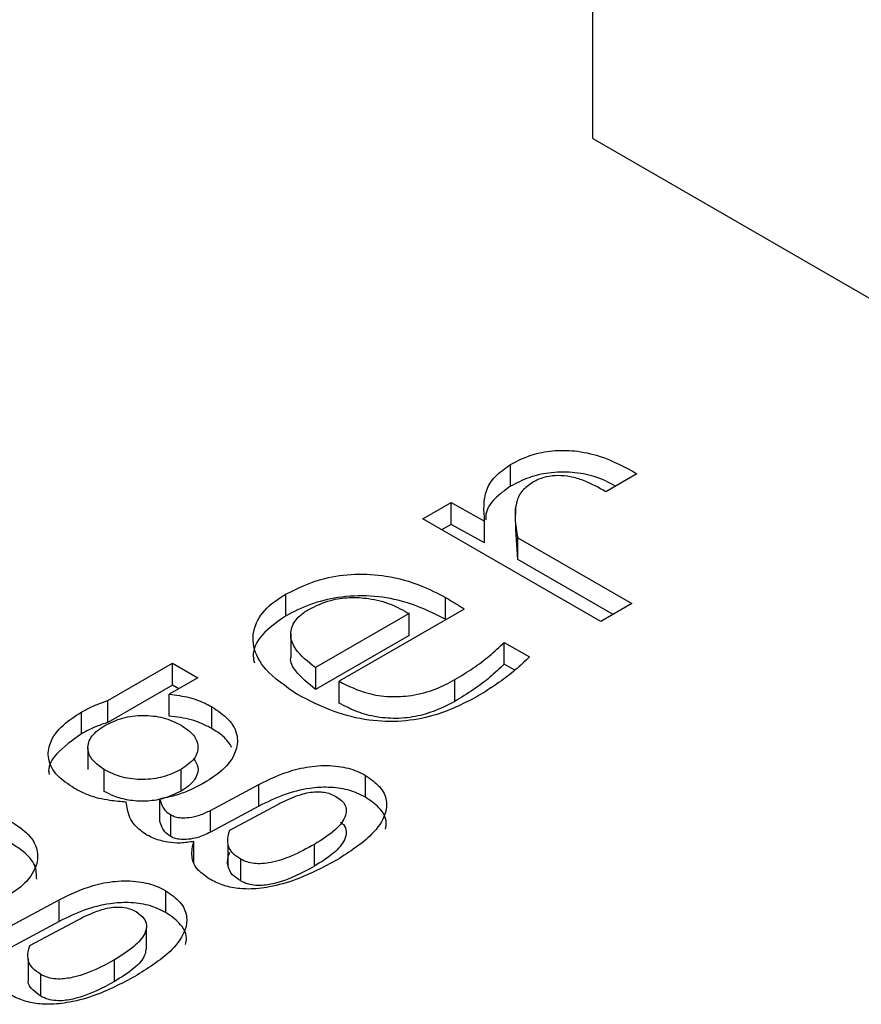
# Model space of a CAD drawing. Header units: millimetres. Extents: x 0 to 420, y 0 to 297.
# Tile 27 of 138: x 81.782 to 82.097, y 46.565 to 46.934. Entities that reach past the tile are written whole.
import ezdxf

# ---------------------------------------------------------------- set-up
doc = ezdxf.new("R2010")
doc.units = ezdxf.units.MM

msp = doc.modelspace()

# ---------------------------------------------------------------- linework, layer by layer
at = {"color": 7, "linetype": 'Continuous', "lineweight": 25}
for p, q in [((81.99673, 46.88982), (81.99673, 47.02454)), ((81.99673, 46.88982), (82.13462, 46.81022)), ((81.96591, 46.75936), (81.96591, 46.76753)), ((82.01328, 46.76402), (82.0016, 46.75727)), ((81.93295, 46.74706), (81.94355, 46.75318)), ((81.94355, 46.75318), (81.95617, 46.74625)), ((81.94355, 46.74501), (81.94355, 46.75318)), ((81.96778, 46.75116), (81.96778, 46.74875)), ((81.99973, 46.70851), (81.93295, 46.74706)), ((81.94355, 46.74501), (81.94002, 46.74298)), ((81.95617, 46.73809), (81.94355, 46.74501)), ((81.95617, 46.73809), (81.95617, 46.74625)), ((81.96778, 46.74572), (81.96778, 46.743)), ((81.96856, 46.73183), (81.96787, 46.743)), ((81.96856, 46.74), (82.01141, 46.71526)), ((81.96856, 46.73183), (81.96856, 46.74)), ((82.00434, 46.71118), (81.96856, 46.73183)), ((81.88145, 46.71877), (81.88145, 46.7106)), ((81.94152, 46.70939), (81.94152, 46.71755)), ((81.94853, 46.71324), (81.90155, 46.68611)), ((82.01141, 46.71526), (81.99973, 46.70851)), ((81.92781, 46.71153), (81.89267, 46.69124)), ((81.92781, 46.70336), (81.92781, 46.71153)), ((81.94169, 46.70929), (81.94152, 46.70939)), ((81.8834, 46.70387), (81.8834, 46.6957)), ((81.92781, 46.70336), (81.89267, 46.68307)), ((81.96349, 46.70073), (81.973, 46.69524)), ((81.96349, 46.69256), (81.96349, 46.70073)), ((81.81483, 46.67887), (81.83906, 46.69286)), ((81.83906, 46.69286), (81.84849, 46.68742)), ((81.83906, 46.68469), (81.83906, 46.69286)), ((81.89267, 46.69124), (81.89267, 46.68307)), ((81.96752, 46.69024), (81.96349, 46.69256)), ((81.84849, 46.68742), (81.83781, 46.68125)), ((81.83906, 46.68469), (81.81483, 46.6707)), ((81.84141, 46.68333), (81.83906, 46.68469)), ((81.90155, 46.67795), (81.90155, 46.68611)), ((81.94503, 46.67858), (81.94503, 46.68674)), ((81.83781, 46.67309), (81.83781, 46.68125)), ((81.81483, 46.6707), (81.81483, 46.67887)), ((81.85379, 46.66836), (81.85379, 46.67653)), ((81.80485, 46.66639), (81.80485, 46.67455)), ((81.8073, 46.6612), (81.8073, 46.65303)), ((81.81342, 46.64479), (81.81342, 46.65296)), ((81.84225, 46.64488), (81.84225, 46.65305)), ((81.91145, 46.64264), (81.91145, 46.6508)), ((81.85332, 46.63767), (81.87147, 46.64743)), ((81.87147, 46.63926), (81.87147, 46.64743)), ((81.83423, 46.63377), (81.83423, 46.64194)), ((81.86049, 46.6302), (81.87856, 46.63992)), ((81.83844, 46.62784), (81.83844, 46.636)), ((81.87147, 46.63926), (81.85332, 46.6295)), ((81.85332, 46.6295), (81.85332, 46.63767)), ((81.84701, 46.61785), (81.84701, 46.62602)), ((81.85982, 46.6252), (81.85982, 46.61703)), ((81.89228, 46.61673), (81.89228, 46.62489)), ((81.86462, 46.61119), (81.86462, 46.61936)), ((81.83649, 46.59936), (81.83649, 46.60753)), ((81.77836, 46.59439), (81.79652, 46.60416)), ((81.79652, 46.59599), (81.79652, 46.60416)), ((81.79652, 46.59599), (81.77836, 46.58623)), ((81.78553, 46.58693), (81.80361, 46.59664)), ((81.82924, 46.58542), (81.82924, 46.59359)), ((81.78486, 46.58192), (81.78486, 46.57376)), ((81.81732, 46.57345), (81.81732, 46.58162)), ((81.78966, 46.56792), (81.78966, 46.57609))]:
    msp.add_line(p, q, dxfattribs=at)
for points, knots in [([(81.96591, 46.76753), (81.96845, 46.76882), (81.97306, 46.77117), (81.9816, 46.77289), (81.99052, 46.77282), (82.00206, 46.77025), (82.00887, 46.76646), (82.01328, 46.76402)], [0, 0, 0, 0, 0.185001, 0.335076, 0.485491, 0.667255, 1, 1, 1, 1]), ([(81.95617, 46.74625), (81.95587, 46.75017), (81.95542, 46.75587), (81.95972, 46.76318), (81.9638, 46.76604), (81.96591, 46.76753)], [0, 0, 0, 0, 0.51364, 0.74771, 1, 1, 1, 1]), ([(82.00531, 46.75941), (82.00277, 46.76075), (81.99807, 46.76323), (81.98899, 46.76476), (81.98037, 46.76461), (81.97231, 46.76267), (81.96811, 46.7605), (81.96591, 46.75936)], [0, 0, 0, 0, 0.228761, 0.424307, 0.621084, 0.801726, 1, 1, 1, 1]), ([(82.0016, 46.75727), (81.99895, 46.75878), (81.99498, 46.76103), (81.98867, 46.76298), (81.98375, 46.76348), (81.97931, 46.76297), (81.97618, 46.76187), (81.97468, 46.76106), (81.97417, 46.76078)], [0, 0, 0, 0, 0.3463358, 0.5196443, 0.6626109, 0.8062739, 0.9343391, 1, 1, 1, 1]), ([(81.96591, 46.75936), (81.9638, 46.75784), (81.95947, 46.75472), (81.95652, 46.75016), (81.95655, 46.74743), (81.95655, 46.74674)], [0, 0, 0, 0, 0.416863, 0.853595, 1, 1, 1, 1]), ([(81.97417, 46.76078), (81.97277, 46.75979), (81.96994, 46.7578), (81.96774, 46.753), (81.9673, 46.74702), (81.96814, 46.74236), (81.96856, 46.74)], [0, 0, 0, 0, 0.1746461, 0.3525736, 0.6719093, 1, 1, 1, 1]), ([(81.88145, 46.71877), (81.88608, 46.72104), (81.89373, 46.72478), (81.90749, 46.72671), (81.92024, 46.72586), (81.93199, 46.72257), (81.93856, 46.71912), (81.94152, 46.71755)], [0, 0, 0, 0, 0.264734, 0.43632, 0.608279, 0.82306, 1, 1, 1, 1]), ([(81.88589, 46.68121), (81.88148, 46.68421), (81.87374, 46.6895), (81.86866, 46.69914), (81.86955, 46.70787), (81.87477, 46.71456), (81.87965, 46.71764), (81.88145, 46.71877)], [0, 0, 0, 0, 0.2785857, 0.4897919, 0.7022068, 0.8908012, 1, 1, 1, 1]), ([(81.94152, 46.70939), (81.93633, 46.71197), (81.92802, 46.71609), (81.91335, 46.7185), (81.90127, 46.71794), (81.89023, 46.71516), (81.88444, 46.71215), (81.88145, 46.7106)], [0, 0, 0, 0, 0.298556, 0.477685, 0.657768, 0.823361, 1, 1, 1, 1]), ([(81.89017, 46.7131), (81.89278, 46.71439), (81.89724, 46.71659), (81.90542, 46.71777), (81.91332, 46.71732), (81.92125, 46.71525), (81.92561, 46.71277), (81.92781, 46.71153)], [0, 0, 0, 0, 0.2368415, 0.4054031, 0.5741246, 0.7851305, 1, 1, 1, 1]), ([(81.94152, 46.71755), (81.94272, 46.71685), (81.94452, 46.7158), (81.94681, 46.71433), (81.94796, 46.7136), (81.94853, 46.71324)], [0, 0, 0, 0, 0.499739, 0.749864, 1, 1, 1, 1]), ([(81.88145, 46.7106), (81.87826, 46.70837), (81.87206, 46.70402), (81.86878, 46.69748), (81.86957, 46.69393), (81.86975, 46.6931)], [0, 0, 0, 0, 0.4473851, 0.8702524, 1, 1, 1, 1]), ([(81.89267, 46.69124), (81.88985, 46.69346), (81.8853, 46.69705), (81.88289, 46.70311), (81.88406, 46.70801), (81.88722, 46.71129), (81.88957, 46.71273), (81.89017, 46.7131)], [0, 0, 0, 0, 0.337482, 0.54532, 0.754939, 0.937095, 1, 1, 1, 1]), ([(81.94503, 46.68674), (81.94731, 46.68815), (81.95192, 46.69099), (81.95816, 46.69565), (81.96171, 46.69903), (81.96349, 46.70073)], [0, 0, 0, 0, 0.327794, 0.662622, 1, 1, 1, 1]), ([(81.89267, 46.68307), (81.88997, 46.68529), (81.88561, 46.68886), (81.883, 46.69354), (81.88354, 46.69544), (81.88361, 46.69569)], [0, 0, 0, 0, 0.585682, 0.946374, 1, 1, 1, 1]), ([(81.973, 46.69524), (81.97126, 46.6936), (81.96779, 46.69031), (81.96121, 46.68521), (81.95595, 46.68199), (81.95298, 46.68017)], [0, 0, 0, 0, 0.303541, 0.606919, 1, 1, 1, 1]), ([(81.96349, 46.69256), (81.96176, 46.69091), (81.95827, 46.68758), (81.95205, 46.68291), (81.94737, 46.68002), (81.94503, 46.67858)], [0, 0, 0, 0, 0.32811, 0.662931, 1, 1, 1, 1]), ([(81.90155, 46.68611), (81.90498, 46.68439), (81.91051, 46.68162), (81.92041, 46.68012), (81.92931, 46.6806), (81.93785, 46.68295), (81.94265, 46.68549), (81.94503, 46.68674)], [0, 0, 0, 0, 0.27161, 0.438405, 0.605533, 0.805115, 1, 1, 1, 1]), ([(81.83781, 46.68125), (81.84037, 46.68093), (81.84557, 46.68028), (81.8507, 46.67823), (81.85321, 46.67685), (81.85379, 46.67653)], [0, 0, 0, 0, 0.427648, 0.86962, 1, 1, 1, 1]), ([(81.95298, 46.68017), (81.94786, 46.67757), (81.93968, 46.67339), (81.92516, 46.67074), (81.91201, 46.67119), (81.89825, 46.67475), (81.89029, 46.67891), (81.88589, 46.68121)], [0, 0, 0, 0, 0.263773, 0.4223849, 0.5819104, 0.7687299, 1, 1, 1, 1]), ([(81.80485, 46.67455), (81.80607, 46.67521), (81.80819, 46.67637), (81.81156, 46.67779), (81.81374, 46.67851), (81.81483, 46.67887)], [0, 0, 0, 0, 0.400325, 0.698903, 1, 1, 1, 1]), ([(81.85379, 46.67653), (81.856, 46.67505), (81.86075, 46.67186), (81.86388, 46.66577), (81.86304, 46.65906), (81.85857, 46.65294), (81.85336, 46.64955), (81.85098, 46.64801)], [0, 0, 0, 0, 0.182598, 0.392004, 0.576066, 0.806809, 1, 1, 1, 1]), ([(81.94503, 46.67858), (81.94098, 46.67654), (81.9348, 46.67344), (81.92402, 46.67193), (81.91571, 46.67248), (81.90796, 46.67459), (81.90376, 46.67679), (81.90155, 46.67795)], [0, 0, 0, 0, 0.320515, 0.488554, 0.657076, 0.819547, 1, 1, 1, 1]), ([(81.80205, 46.64603), (81.79983, 46.64752), (81.79508, 46.6507), (81.79196, 46.6568), (81.79279, 46.66349), (81.79722, 46.66962), (81.80245, 46.673), (81.80485, 46.67455)], [0, 0, 0, 0, 0.182576, 0.391956, 0.57598, 0.805124, 1, 1, 1, 1]), ([(81.81366, 46.66956), (81.81578, 46.6706), (81.8189, 46.67214), (81.82404, 46.67311), (81.82792, 46.67337), (81.83182, 46.67317), (81.83703, 46.67225), (81.84018, 46.6707), (81.84233, 46.66965)], [0, 0, 0, 0, 0.257204, 0.37739, 0.498249, 0.619884, 0.740615, 1, 1, 1, 1]), ([(81.85379, 46.66836), (81.85255, 46.66902), (81.85018, 46.67027), (81.84497, 46.67215), (81.84063, 46.67272), (81.83781, 46.67309)], [0, 0, 0, 0, 0.274933, 0.52892, 1, 1, 1, 1]), ([(81.81483, 46.6707), (81.81338, 46.67022), (81.81086, 46.66937), (81.80756, 46.66788), (81.80576, 46.66689), (81.80485, 46.66639)], [0, 0, 0, 0, 0.400971, 0.699373, 1, 1, 1, 1]), ([(81.81342, 46.65296), (81.81179, 46.65412), (81.80856, 46.65642), (81.80707, 46.6602), (81.80748, 46.66323), (81.80904, 46.66638), (81.81179, 46.66827), (81.81366, 46.66956)], [0, 0, 0, 0, 0.239621, 0.476002, 0.605403, 0.732202, 1, 1, 1, 1]), ([(81.84233, 46.66965), (81.84404, 46.66847), (81.84738, 46.66617), (81.84877, 46.66235), (81.84843, 46.65934), (81.84687, 46.65621), (81.84412, 46.65433), (81.84225, 46.65305)], [0, 0, 0, 0, 0.245061, 0.480682, 0.607709, 0.732858, 1, 1, 1, 1]), ([(81.80485, 46.66639), (81.80147, 46.66398), (81.79571, 46.6599), (81.79215, 46.65421), (81.79268, 46.6516), (81.79277, 46.65116)], [0, 0, 0, 0, 0.542117, 0.92215, 1, 1, 1, 1]), ([(81.86135, 46.66136), (81.86038, 46.66279), (81.85861, 46.66541), (81.85529, 46.66744), (81.85379, 46.66836)], [0, 0, 0, 0, 0.547421, 1, 1, 1, 1]), ([(81.84705, 46.65704), (81.84768, 46.65601), (81.84906, 46.65375), (81.84814, 46.6501), (81.84566, 46.64703), (81.84326, 46.64552), (81.84225, 46.64488)], [0, 0, 0, 0, 0.244724, 0.537498, 0.805963, 1, 1, 1, 1]), ([(81.87147, 46.64743), (81.87552, 46.64939), (81.88181, 46.65244), (81.89244, 46.65461), (81.90103, 46.65454), (81.90751, 46.65289), (81.91041, 46.65135), (81.91145, 46.6508)], [0, 0, 0, 0, 0.348859, 0.542496, 0.737896, 0.906927, 1, 1, 1, 1]), ([(81.84225, 46.65305), (81.84011, 46.65199), (81.83697, 46.65044), (81.8318, 46.64946), (81.82791, 46.64919), (81.824, 46.6494), (81.81876, 46.65034), (81.81559, 46.65189), (81.81342, 46.65296)], [0, 0, 0, 0, 0.2580495, 0.3780257, 0.4982659, 0.6192734, 0.7397853, 1, 1, 1, 1]), ([(81.91145, 46.6508), (81.91342, 46.64942), (81.91734, 46.64667), (81.91971, 46.64146), (81.919, 46.63524), (81.91342, 46.6272), (81.90551, 46.62213), (81.90077, 46.61909)], [0, 0, 0, 0, 0.147753, 0.294129, 0.435313, 0.661551, 1, 1, 1, 1]), ([(81.85098, 46.64801), (81.84903, 46.64698), (81.84563, 46.64518), (81.83997, 46.6431), (81.83616, 46.64233), (81.83423, 46.64194)], [0, 0, 0, 0, 0.395845, 0.693539, 1, 1, 1, 1]), ([(81.82168, 46.64081), (81.81961, 46.64097), (81.81472, 46.64133), (81.80773, 46.64299), (81.80384, 46.64507), (81.80205, 46.64603)], [0, 0, 0, 0, 0.283377, 0.669334, 1, 1, 1, 1]), ([(81.84225, 46.64488), (81.84005, 46.64381), (81.83616, 46.64193), (81.82898, 46.64091), (81.8226, 46.64132), (81.8173, 46.64278), (81.81463, 46.64417), (81.81342, 46.64479)], [0, 0, 0, 0, 0.264201, 0.465319, 0.667219, 0.849696, 1, 1, 1, 1]), ([(81.91145, 46.64264), (81.90935, 46.64366), (81.90531, 46.64562), (81.8977, 46.64653), (81.88932, 46.64601), (81.88022, 46.64358), (81.87449, 46.64075), (81.87147, 46.63926)], [0, 0, 0, 0, 0.179973, 0.346794, 0.499284, 0.735866, 1, 1, 1, 1]), ([(81.87856, 46.63992), (81.88072, 46.64099), (81.88447, 46.64285), (81.88973, 46.64442), (81.8935, 46.64474), (81.896, 46.64454), (81.89835, 46.64394), (81.89963, 46.64328), (81.9003, 46.64293)], [0, 0, 0, 0, 0.341509, 0.593379, 0.696805, 0.794024, 0.892651, 1, 1, 1, 1]), ([(81.82947, 46.6284), (81.82778, 46.62959), (81.82378, 46.6324), (81.82231, 46.63698), (81.82183, 46.63993), (81.82168, 46.64081)], [0, 0, 0, 0, 0.338813, 0.800468, 1, 1, 1, 1]), ([(81.83423, 46.64194), (81.83456, 46.64091), (81.83506, 46.63935), (81.83644, 46.63729), (81.83775, 46.63644), (81.83844, 46.636)], [0, 0, 0, 0, 0.4804285, 0.7315261, 1, 1, 1, 1]), ([(81.9003, 46.64293), (81.90106, 46.64244), (81.90252, 46.64148), (81.90387, 46.63972), (81.90439, 46.6378), (81.90386, 46.63458), (81.90023, 46.62987), (81.89513, 46.62668), (81.89228, 46.62489)], [0, 0, 0, 0, 0.094421, 0.184061, 0.274979, 0.372999, 0.649431, 1, 1, 1, 1]), ([(81.91892, 46.63063), (81.91909, 46.63148), (81.91965, 46.63423), (81.91716, 46.63863), (81.91325, 46.64137), (81.91145, 46.64264)], [0, 0, 0, 0, 0.192614, 0.627991, 1, 1, 1, 1]), ([(81.83844, 46.636), (81.83899, 46.63573), (81.84011, 46.63519), (81.84253, 46.63483), (81.8457, 46.63496), (81.8496, 46.63586), (81.85201, 46.63703), (81.85332, 46.63767)], [0, 0, 0, 0, 0.12976, 0.259708, 0.436283, 0.69412, 1, 1, 1, 1]), ([(81.77883, 46.63326), (81.78104, 46.63177), (81.78579, 46.62859), (81.78892, 46.62249), (81.78808, 46.61578), (81.78362, 46.60966), (81.7784, 46.60628), (81.77602, 46.60474)], [0, 0, 0, 0, 0.182598, 0.392004, 0.576066, 0.806809, 1, 1, 1, 1]), ([(81.83844, 46.62784), (81.83759, 46.6284), (81.8361, 46.6294), (81.83499, 46.63151), (81.83452, 46.63291), (81.83423, 46.63377)], [0, 0, 0, 0, 0.340751, 0.595599, 1, 1, 1, 1]), ([(81.90212, 46.63321), (81.90249, 46.63292), (81.90378, 46.63192), (81.9045, 46.62957), (81.90357, 46.62584), (81.89956, 46.62124), (81.89485, 46.61832), (81.89228, 46.61673)], [0, 0, 0, 0, 0.056705, 0.197645, 0.364694, 0.653553, 1, 1, 1, 1]), ([(81.84701, 46.62602), (81.84536, 46.62574), (81.84216, 46.62521), (81.83694, 46.62565), (81.83263, 46.62678), (81.83035, 46.62795), (81.82947, 46.6284)], [0, 0, 0, 0, 0.266833, 0.520607, 0.814721, 1, 1, 1, 1]), ([(81.85332, 46.6295), (81.85168, 46.62872), (81.84918, 46.62753), (81.84501, 46.62673), (81.84199, 46.62667), (81.83974, 46.62717), (81.83882, 46.62764), (81.83844, 46.62784)], [0, 0, 0, 0, 0.377087, 0.577941, 0.780402, 0.908461, 1, 1, 1, 1]), ([(81.86462, 46.61936), (81.86367, 46.61998), (81.8618, 46.62122), (81.86003, 46.62368), (81.85952, 46.62675), (81.86014, 46.62896), (81.86049, 46.6302)], [0, 0, 0, 0, 0.213067, 0.422505, 0.675592, 1, 1, 1, 1]), ([(81.78809, 46.6118), (81.78804, 46.61354), (81.78795, 46.61724), (81.78399, 46.62179), (81.78028, 46.62416), (81.77883, 46.62509)], [0, 0, 0, 0, 0.350255, 0.744669, 1, 1, 1, 1]), ([(81.85332, 46.61167), (81.85138, 46.61299), (81.84766, 46.61555), (81.84586, 46.62077), (81.8466, 46.62418), (81.84701, 46.62602)], [0, 0, 0, 0, 0.332586, 0.6396, 1, 1, 1, 1]), ([(81.89228, 46.62489), (81.88948, 46.62336), (81.88461, 46.6207), (81.87777, 46.61833), (81.87289, 46.61762), (81.86976, 46.61766), (81.86688, 46.61822), (81.86538, 46.61897), (81.86462, 46.61936)], [0, 0, 0, 0, 0.356188, 0.620541, 0.725252, 0.818079, 0.906741, 1, 1, 1, 1]), ([(81.86462, 46.61119), (81.86352, 46.61194), (81.86117, 46.61353), (81.85935, 46.61712), (81.85985, 46.62004), (81.86041, 46.6218), (81.86049, 46.62203)], [0, 0, 0, 0, 0.251811, 0.5362, 0.9377, 1, 1, 1, 1]), ([(81.90077, 46.61909), (81.89584, 46.61644), (81.8882, 46.61233), (81.87645, 46.60891), (81.86807, 46.60792), (81.86119, 46.60854), (81.85644, 46.61), (81.85411, 46.61125), (81.85332, 46.61167)], [0, 0, 0, 0, 0.366266, 0.56738, 0.711947, 0.826646, 0.94116, 1, 1, 1, 1]), ([(81.89228, 46.61673), (81.88767, 46.61422), (81.88169, 46.61096), (81.87272, 46.60935), (81.8687, 46.60961), (81.86625, 46.61033), (81.86504, 46.61097), (81.86462, 46.61119)], [0, 0, 0, 0, 0.577853, 0.750513, 0.848261, 0.946233, 1, 1, 1, 1]), ([(81.79652, 46.60416), (81.80056, 46.60612), (81.80685, 46.60917), (81.81748, 46.61134), (81.82607, 46.61127), (81.83255, 46.60962), (81.83546, 46.60808), (81.83649, 46.60753)], [0, 0, 0, 0, 0.348859, 0.542496, 0.737896, 0.906927, 1, 1, 1, 1]), ([(81.83649, 46.60753), (81.83846, 46.60615), (81.84238, 46.6034), (81.84475, 46.59818), (81.84404, 46.59197), (81.83846, 46.58392), (81.83055, 46.57885), (81.82581, 46.57582)], [0, 0, 0, 0, 0.147753, 0.294129, 0.435313, 0.661551, 1, 1, 1, 1]), ([(81.83649, 46.59936), (81.83439, 46.60038), (81.83035, 46.60235), (81.82274, 46.60326), (81.81437, 46.60274), (81.80526, 46.60031), (81.79954, 46.59748), (81.79652, 46.59599)], [0, 0, 0, 0, 0.1799725, 0.3467936, 0.4992842, 0.7358663, 1, 1, 1, 1]), ([(81.80361, 46.59664), (81.80567, 46.59767), (81.80922, 46.59944), (81.81437, 46.60104), (81.8185, 46.60153), (81.82169, 46.60119), (81.82392, 46.60043), (81.82499, 46.59985), (81.82535, 46.59966)], [0, 0, 0, 0, 0.326689, 0.562418, 0.693304, 0.825359, 0.940816, 1, 1, 1, 1]), ([(81.82535, 46.59966), (81.82642, 46.59888), (81.82845, 46.59741), (81.8296, 46.59448), (81.82859, 46.59072), (81.82461, 46.58614), (81.81989, 46.58321), (81.81732, 46.58162)], [0, 0, 0, 0, 0.1421559, 0.2703283, 0.422245, 0.6849372, 1, 1, 1, 1]), ([(81.84396, 46.58736), (81.84413, 46.5882), (81.8447, 46.59095), (81.8422, 46.59536), (81.83829, 46.5981), (81.83649, 46.59936)], [0, 0, 0, 0, 0.192614, 0.627991, 1, 1, 1, 1]), ([(81.78966, 46.57609), (81.78856, 46.57683), (81.78621, 46.57842), (81.78439, 46.58201), (81.78489, 46.58493), (81.78545, 46.58669), (81.78553, 46.58693)], [0, 0, 0, 0, 0.251811, 0.5362, 0.9377, 1, 1, 1, 1]), ([(81.82904, 46.58544), (81.82894, 46.58474), (81.82857, 46.58223), (81.8245, 46.57798), (81.81985, 46.57505), (81.81732, 46.57345)], [0, 0, 0, 0, 0.149132, 0.536003, 1, 1, 1, 1]), ([(81.81732, 46.58162), (81.81271, 46.57911), (81.80673, 46.57585), (81.79777, 46.57424), (81.79375, 46.5745), (81.79129, 46.57522), (81.79008, 46.57586), (81.78966, 46.57609)], [0, 0, 0, 0, 0.577853, 0.750513, 0.848261, 0.946233, 1, 1, 1, 1]), ([(81.82581, 46.57582), (81.82088, 46.57317), (81.81325, 46.56906), (81.8015, 46.56564), (81.79311, 46.56465), (81.78623, 46.56526), (81.78148, 46.56673), (81.77915, 46.56797), (81.77836, 46.56839)], [0, 0, 0, 0, 0.366266, 0.56738, 0.711947, 0.826646, 0.94116, 1, 1, 1, 1]), ([(81.78966, 46.56792), (81.78859, 46.56867), (81.78632, 46.57026), (81.78481, 46.57242), (81.78494, 46.57364), (81.78496, 46.57376)], [0, 0, 0, 0, 0.4445032, 0.9465118, 1, 1, 1, 1]), ([(81.81732, 46.57345), (81.81271, 46.57094), (81.80673, 46.56769), (81.79777, 46.56608), (81.79375, 46.56634), (81.79129, 46.56705), (81.79008, 46.56769), (81.78966, 46.56792)], [0, 0, 0, 0, 0.577853, 0.750513, 0.848261, 0.946233, 1, 1, 1, 1])]:
    msp.add_open_spline(points, degree=3, knots=knots, dxfattribs=at)

doc.saveas('drawing.dxf')
